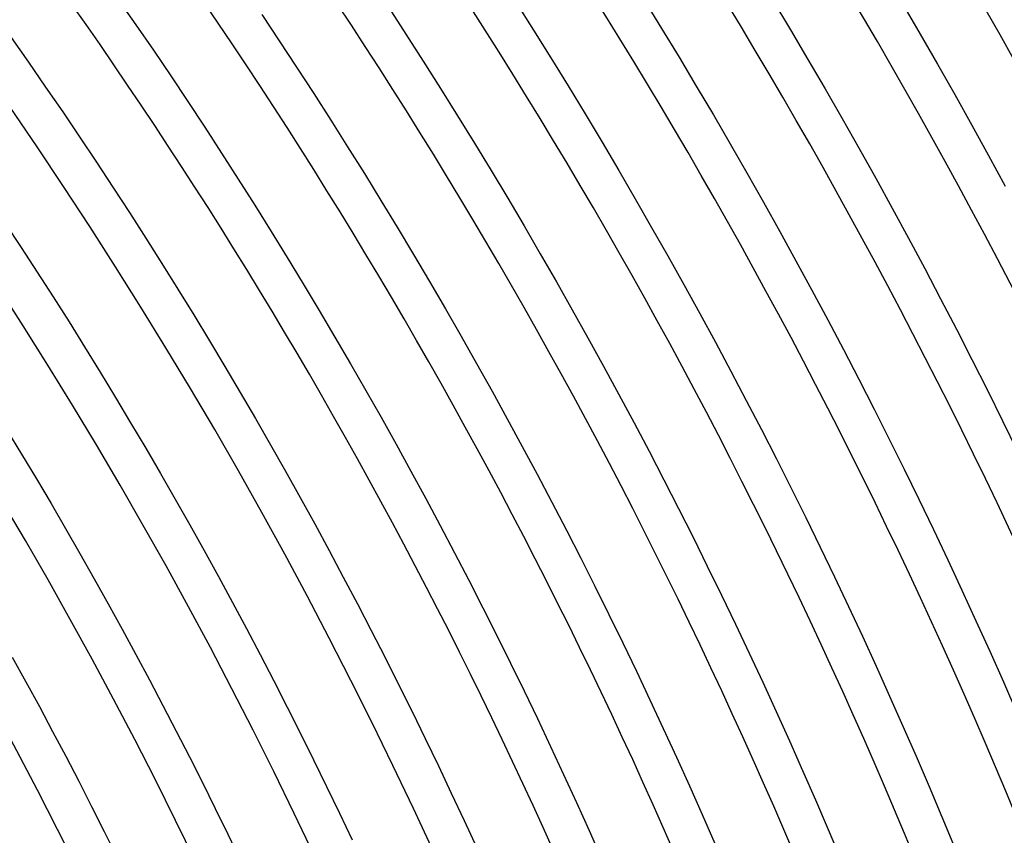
# Model space of a CAD drawing. Header units: millimetres. Extents: x -660 to 660, y -630 to 630.
# Tile 125 of 131: x 397 to 493, y 202 to 282. Entities that reach past the tile are written whole.
import ezdxf

# ---------------------------------------------------------------- set-up
doc = ezdxf.new("R2010")
doc.units = ezdxf.units.MM
doc.layers.add('THICK', color=7, linetype='Continuous')

msp = doc.modelspace()

# ---------------------------------------------------------------- linework, layer by layer
at = {"layer": 'THICK'}
for p, q in [((406.335, 284.006), (408.06, 281.522)), ((445.287, 283.732), (447.009, 281.01)), ((457.851, 283.944), (459.574, 281.146)), ((470.485, 283.891), (472.208, 281.016)), ((432.797, 283.256), (434.517, 280.611)), ((483.185, 283.571), (484.906, 280.618)), ((420.387, 282.519), (422.102, 279.95)), ((408.06, 281.522), (409.77, 279.028)), ((447.009, 281.01), (448.715, 278.278)), ((459.574, 281.146), (461.281, 278.337)), ((472.208, 281.016), (473.914, 278.13)), ((395.822, 280.268), (397.524, 277.848)), ((422.102, 279.95), (423.802, 277.37)), ((434.517, 280.611), (436.221, 277.955)), ((484.906, 280.618), (486.608, 277.655)), ((409.77, 279.028), (411.465, 276.523)), ((436.221, 277.955), (437.908, 275.289)), ((448.715, 278.278), (450.404, 275.536)), ((461.281, 278.337), (462.97, 275.518)), ((473.914, 278.13), (475.601, 275.234)), ((397.524, 277.848), (399.212, 275.418)), ((423.802, 277.37), (425.486, 274.779)), ((486.608, 277.655), (488.293, 274.681)), ((411.465, 276.523), (413.144, 274.008)), ((399.212, 275.418), (400.884, 272.977)), ((437.908, 275.289), (439.579, 272.613)), ((450.404, 275.536), (452.077, 272.783)), ((462.97, 275.518), (464.642, 272.689)), ((475.601, 275.234), (477.271, 272.327)), ((425.486, 274.779), (427.155, 272.178)), ((488.293, 274.681), (489.96, 271.698)), ((413.144, 274.008), (414.807, 271.483)), ((400.884, 272.977), (402.542, 270.527)), ((427.155, 272.178), (428.807, 269.568)), ((439.579, 272.613), (441.234, 269.926)), ((452.077, 272.783), (453.732, 270.02)), ((464.642, 272.689), (466.297, 269.849)), ((477.271, 272.327), (478.924, 269.411)), ((414.807, 271.483), (416.456, 268.947)), ((489.96, 271.698), (491.608, 268.704)), ((402.542, 270.527), (404.185, 268.066)), ((428.807, 269.568), (430.444, 266.947)), ((441.234, 269.926), (442.872, 267.229)), ((453.732, 270.02), (455.371, 267.248)), ((466.297, 269.849), (467.935, 267)), ((478.924, 269.411), (480.558, 266.484)), ((416.456, 268.947), (418.089, 266.402)), ((491.608, 268.704), (493.238, 265.7)), ((404.185, 268.066), (405.813, 265.596)), ((418.089, 266.402), (419.706, 263.846)), ((430.444, 266.947), (432.064, 264.316)), ((442.872, 267.229), (444.494, 264.523)), ((455.371, 267.248), (456.993, 264.465)), ((467.935, 267), (469.555, 264.14)), ((480.558, 266.484), (482.175, 263.548)), ((405.813, 265.596), (407.425, 263.115)), ((444.494, 264.523), (446.1, 261.806)), ((456.993, 264.465), (458.598, 261.672)), ((419.706, 263.846), (421.308, 261.281)), ((432.064, 264.316), (433.668, 261.676)), ((469.555, 264.14), (471.157, 261.271)), ((482.175, 263.548), (483.774, 260.602)), ((407.425, 263.115), (409.023, 260.625)), ((395.226, 262.125), (396.818, 259.709)), ((433.668, 261.676), (435.256, 259.025)), ((446.1, 261.806), (447.688, 259.08)), ((458.598, 261.672), (460.185, 258.87)), ((409.023, 260.625), (410.605, 258.125)), ((421.308, 261.281), (422.894, 258.706)), ((471.157, 261.271), (472.742, 258.392)), ((483.774, 260.602), (485.354, 257.646)), ((396.818, 259.709), (398.395, 257.283)), ((422.894, 258.706), (424.464, 256.122)), ((435.256, 259.025), (436.828, 256.365)), ((447.688, 259.08), (449.261, 256.345)), ((460.185, 258.87), (461.756, 256.058)), ((410.605, 258.125), (412.172, 255.615)), ((472.742, 258.392), (474.31, 255.503)), ((485.354, 257.646), (486.917, 254.68)), ((398.395, 257.283), (399.957, 254.848)), ((424.464, 256.122), (426.019, 253.528)), ((436.828, 256.365), (438.384, 253.696)), ((449.261, 256.345), (450.816, 253.599)), ((461.756, 256.058), (463.309, 253.236)), ((399.957, 254.848), (401.504, 252.404)), ((412.172, 255.615), (413.724, 253.096)), ((474.31, 255.503), (475.859, 252.605)), ((486.917, 254.68), (488.462, 251.705)), ((413.724, 253.096), (415.26, 250.568)), ((426.019, 253.528), (427.557, 250.924)), ((438.384, 253.696), (439.924, 251.017)), ((450.816, 253.599), (452.355, 250.844)), ((463.309, 253.236), (464.845, 250.405)), ((401.504, 252.404), (403.036, 249.95)), ((475.859, 252.605), (477.391, 249.698)), ((427.557, 250.924), (429.08, 248.311)), ((439.924, 251.017), (441.447, 248.329)), ((488.462, 251.705), (489.988, 248.721)), ((403.036, 249.95), (404.553, 247.487)), ((415.26, 250.568), (416.781, 248.03)), ((452.355, 250.844), (453.876, 248.08)), ((464.845, 250.405), (466.364, 247.565)), ((477.391, 249.698), (478.906, 246.781)), ((416.781, 248.03), (418.286, 245.483)), ((429.08, 248.311), (430.587, 245.689)), ((441.447, 248.329), (442.953, 245.631)), ((453.876, 248.08), (455.381, 245.307)), ((489.988, 248.721), (491.496, 245.727)), ((404.553, 247.487), (406.056, 245.014)), ((466.364, 247.565), (467.866, 244.715)), ((478.906, 246.781), (480.402, 243.855)), ((418.286, 245.483), (419.776, 242.927)), ((430.587, 245.689), (432.077, 243.058)), ((442.953, 245.631), (444.443, 242.924)), ((455.381, 245.307), (456.869, 242.525)), ((491.496, 245.727), (492.986, 242.724)), ((406.056, 245.014), (407.543, 242.533)), ((467.866, 244.715), (469.35, 241.857)), ((480.402, 243.855), (481.881, 240.92)), ((407.543, 242.533), (409.015, 240.042)), ((419.776, 242.927), (421.25, 240.362)), ((432.077, 243.058), (433.552, 240.418)), ((444.443, 242.924), (445.917, 240.209)), ((456.869, 242.525), (458.34, 239.733)), ((492.986, 242.724), (494.457, 239.713)), ((395.383, 241.877), (396.851, 239.46)), ((469.35, 241.857), (470.816, 238.989)), ((421.25, 240.362), (422.708, 237.788)), ((433.552, 240.418), (435.01, 237.769)), ((481.881, 240.92), (483.341, 237.976)), ((396.851, 239.46), (398.305, 237.035)), ((409.015, 240.042), (410.471, 237.542)), ((445.917, 240.209), (447.374, 237.484)), ((458.34, 239.733), (459.794, 236.933)), ((470.816, 238.989), (472.266, 236.113)), ((410.471, 237.542), (411.913, 235.034)), ((422.708, 237.788), (424.151, 235.205)), ((435.01, 237.769), (436.453, 235.111)), ((447.374, 237.484), (448.814, 234.751)), ((483.341, 237.976), (484.784, 235.023)), ((398.305, 237.035), (399.743, 234.601)), ((459.794, 236.933), (461.231, 234.123)), ((472.266, 236.113), (473.697, 233.227)), ((399.743, 234.601), (401.167, 232.158)), ((411.913, 235.034), (413.339, 232.517)), ((424.151, 235.205), (425.578, 232.613)), ((436.453, 235.111), (437.879, 232.444)), ((448.814, 234.751), (450.238, 232.009)), ((484.784, 235.023), (486.209, 232.061)), ((461.231, 234.123), (462.65, 231.306)), ((425.578, 232.613), (426.989, 230.012)), ((473.697, 233.227), (475.111, 230.334)), ((401.167, 232.158), (402.576, 229.706)), ((413.339, 232.517), (414.749, 229.991)), ((437.879, 232.444), (439.289, 229.768)), ((450.238, 232.009), (451.645, 229.258)), ((486.209, 232.061), (487.615, 229.091)), ((462.65, 231.306), (464.053, 228.479)), ((402.576, 229.706), (403.969, 227.246)), ((414.749, 229.991), (416.145, 227.457)), ((426.989, 230.012), (428.384, 227.403)), ((439.289, 229.768), (440.682, 227.084)), ((475.111, 230.334), (476.507, 227.431)), ((451.645, 229.258), (453.035, 226.498)), ((487.615, 229.091), (489.004, 226.112)), ((464.053, 228.479), (465.438, 225.644)), ((403.969, 227.246), (405.348, 224.778)), ((416.145, 227.457), (417.524, 224.914)), ((428.384, 227.403), (429.763, 224.786)), ((440.682, 227.084), (442.059, 224.392)), ((476.507, 227.431), (477.886, 224.52)), ((453.035, 226.498), (454.408, 223.731)), ((489.004, 226.112), (490.374, 223.125)), ((417.524, 224.914), (418.889, 222.363)), ((465.438, 225.644), (466.806, 222.801)), ((405.348, 224.778), (406.712, 222.301)), ((429.763, 224.786), (431.126, 222.16)), ((442.059, 224.392), (443.42, 221.691)), ((477.886, 224.52), (479.246, 221.601)), ((454.408, 223.731), (455.765, 220.954)), ((490.374, 223.125), (491.726, 220.13)), ((406.712, 222.301), (408.06, 219.816)), ((418.889, 222.363), (420.237, 219.804)), ((431.126, 222.16), (432.473, 219.526)), ((466.806, 222.801), (468.156, 219.949)), ((443.42, 221.691), (444.764, 218.982)), ((455.765, 220.954), (457.104, 218.17)), ((479.246, 221.601), (480.589, 218.673)), ((491.726, 220.13), (493.06, 217.126)), ((395.947, 219.565), (397.279, 217.145)), ((408.06, 219.816), (409.394, 217.323)), ((420.237, 219.804), (421.57, 217.236)), ((432.473, 219.526), (433.805, 216.884)), ((468.156, 219.949), (469.489, 217.089)), ((444.764, 218.982), (446.091, 216.265)), ((457.104, 218.17), (458.426, 215.378)), ((480.589, 218.673), (481.914, 215.737)), ((397.279, 217.145), (398.596, 214.718)), ((409.394, 217.323), (410.712, 214.821)), ((421.57, 217.236), (422.888, 214.66)), ((493.06, 217.126), (494.375, 214.114)), ((433.805, 216.884), (435.12, 214.234)), ((446.091, 216.265), (447.402, 213.54)), ((469.489, 217.089), (470.805, 214.221)), ((458.426, 215.378), (459.732, 212.577)), ((481.914, 215.737), (483.221, 212.794)), ((398.596, 214.718), (399.898, 212.282)), ((410.712, 214.821), (412.014, 212.312)), ((422.888, 214.66), (424.189, 212.077)), ((435.12, 214.234), (436.418, 211.575)), ((470.805, 214.221), (472.103, 211.345)), ((447.402, 213.54), (448.697, 210.806)), ((399.898, 212.282), (401.186, 209.839)), ((412.014, 212.312), (413.302, 209.795)), ((459.732, 212.577), (461.02, 209.769)), ((483.221, 212.794), (484.51, 209.842)), ((424.189, 212.077), (425.475, 209.485)), ((436.418, 211.575), (437.701, 208.909)), ((472.103, 211.345), (473.383, 208.461)), ((448.697, 210.806), (449.974, 208.065)), ((401.186, 209.839), (402.459, 207.388)), ((413.302, 209.795), (414.574, 207.269)), ((425.475, 209.485), (426.745, 206.886)), ((461.02, 209.769), (462.291, 206.953)), ((484.51, 209.842), (485.782, 206.882)), ((437.701, 208.909), (438.967, 206.235)), ((473.383, 208.461), (474.646, 205.57)), ((449.974, 208.065), (451.235, 205.317)), ((402.459, 207.388), (403.716, 204.929)), ((414.574, 207.269), (415.831, 204.737)), ((426.745, 206.886), (427.999, 204.279)), ((462.291, 206.953), (463.545, 204.129)), ((485.782, 206.882), (487.034, 203.915)), ((438.967, 206.235), (440.217, 203.554)), ((474.646, 205.57), (475.891, 202.67)), ((403.716, 204.929), (404.959, 202.462)), ((415.831, 204.737), (417.072, 202.196)), ((451.235, 205.317), (452.479, 202.56)), ((427.999, 204.279), (429.237, 201.664)), ((463.545, 204.129), (464.781, 201.297)), ((487.034, 203.915), (488.269, 200.94)), ((440.217, 203.554), (441.45, 200.864)), ((475.891, 202.67), (477.119, 199.764)), ((404.959, 202.462), (406.186, 199.988)), ((417.072, 202.196), (418.298, 199.648)), ((452.479, 202.56), (453.706, 199.796))]:
    msp.add_line(p, q, dxfattribs=at)
for radius, start, end in [(603.25, 0.037758, 35.962212), (599.25, 0.191253, 35.808774), (588.5, 0.194691, 35.805279), (577.75, 0.198358, 35.801669), (567, 0.20208, 35.79789), (556.25, 0.20604, 35.79399), (545.5, 0.21005, 35.78992), (534.75, 0.21429, 35.78568), (524, 0.2187, 35.78133), (513.25, 0.22328, 35.77675), (502.5, 0.22804, 35.77193), (491.75, 0.23302, 35.76695), (481, 0.23824, 35.76173), (470.25, 0.24368, 35.75629), (459.5, 0.24941, 35.75062), (448.75, 0.25485, 35.74518), (438, 0.26161, 35.73841), (427.25, 0.26803, 35.73194), (416.5, 0.2741, 35.72587), (405.75, 0.27983, 35.72019)]:
    msp.add_arc((0, 0), radius, start, end, dxfattribs=at)

doc.saveas('drawing.dxf')
